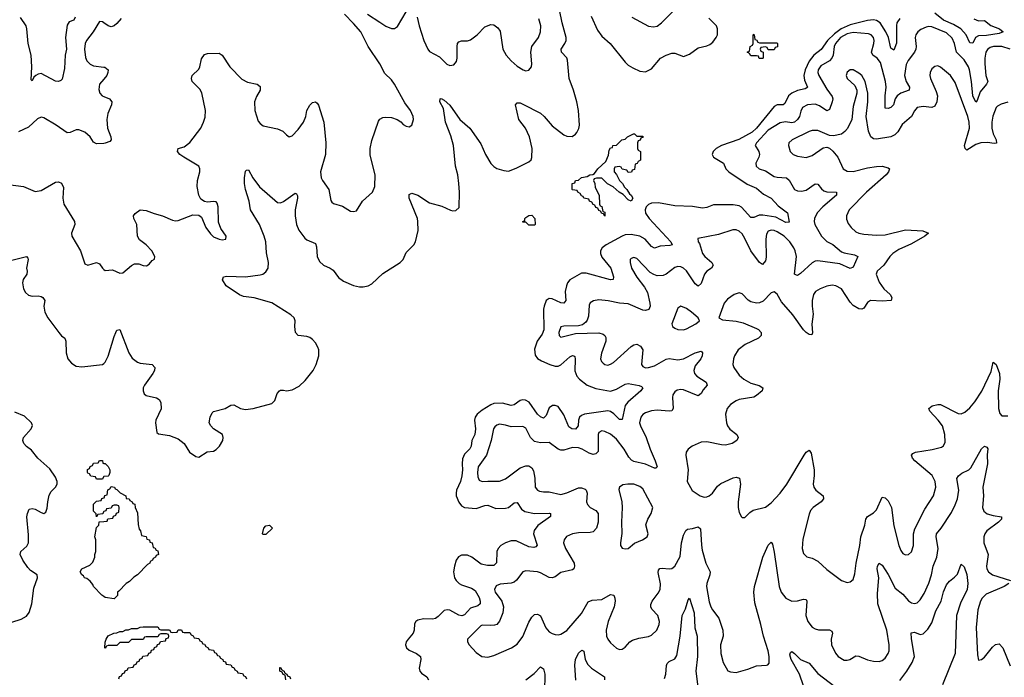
# Model space of a CAD drawing. Header units: inches. Extents: x 2001573 to 2220545, y 644482 to 846830.
# Tile 4 of 256: x 2019424 to 2026166, y 671568 to 676073. Entities that reach past the tile are written whole.
import ezdxf

# ---------------------------------------------------------------- set-up
doc = ezdxf.new("R2010")
doc.units = ezdxf.units.IN
doc.header["$MEASUREMENT"] = 0
doc.layers.add('C0617', color=7, linetype='Continuous')
doc.layers.add('C0627', color=7, linetype='Continuous')

msp = doc.modelspace()

# ---------------------------------------------------------------- linework, layer by layer
at = {"layer": 'C0617', "color": 5}
for points, elevation in [([(2019802.9, 676090), (2019794.6, 676070), (2019762.6, 676057.4), (2019750, 676036), (2019736.6, 675950), (2019744.3, 675870), (2019735.3, 675830), (2019730, 675738), (2019713.8, 675666.2), (2019704.9, 675655.1), (2019690, 675649.3), (2019670, 675652.3), (2019570, 675703), (2019550, 675698.9), (2019535.5, 675690), (2019521.7, 675678.3), (2019510, 675654), (2019501.5, 675661.5), (2019506.8, 675750), (2019502.3, 675830), (2019481.3, 675910), (2019473.5, 676010), (2019467.5, 676030), (2019430, 676086.9)], 240), ([(2020000, 676050.6), (2019990, 676057.6), (2019970, 676059.3), (2019926.2, 675990), (2019881, 675930), (2019873.1, 675910), (2019868.7, 675870), (2019874.4, 675814.4), (2019884.5, 675790), (2019907.1, 675767.1), (2019930, 675755.8), (2020000, 675747.3)], 260), ([(2020000, 675665.1), (2019971.6, 675630), (2019965.7, 675594.3), (2019971.7, 675570), (2019988.7, 675550), (2020000, 675545.5)], 260), ([(2020000, 675225.1), (2019950, 675221.6), (2019930, 675234.5), (2019906.3, 675270), (2019870, 675302.4), (2019830, 675318.4), (2019810, 675318), (2019770, 675299.5), (2019750, 675297.6), (2019673.7, 675350), (2019590, 675399.7), (2019570, 675404.4), (2019545.5, 675394.5), (2019483.8, 675336.2), (2019415.5, 675304.5)], 260), ([(2019344, 674944), (2019450.2, 674930.2), (2019530, 674895.5), (2019570, 674902.4), (2019670, 674959.5), (2019690, 674962.4), (2019710, 674953.4), (2019722.9, 674922.9), (2019719.6, 674850), (2019725.5, 674810), (2019800.3, 674690), (2019802, 674670), (2019778.4, 674610), (2019781.6, 674590), (2019840.3, 674490), (2019870, 674400.7), (2019890, 674390.4), (2019950.3, 674410.3), (2019970, 674400.7), (2019990.4, 674370.4), (2020000, 674362.3)], 260), ([(2019370, 674424.7), (2019470, 674450.3), (2019479.5, 674439.5), (2019482.4, 674430), (2019470.4, 674370.4), (2019475.8, 674350), (2019473.7, 674330), (2019448.2, 674291.8), (2019443.1, 674270), (2019450.4, 674230), (2019463.7, 674203.7), (2019484.8, 674184.8), (2019510, 674179.6), (2019550, 674181.5), (2019570, 674176), (2019582, 674170), (2019597.1, 674150), (2019590.4, 674110), (2019595.8, 674070), (2019617.6, 674030), (2019691.5, 673930), (2019710, 673907.4), (2019732.2, 673890), (2019740.3, 673870), (2019741.3, 673790), (2019754.3, 673750), (2019778.6, 673718.6), (2019810, 673699.6), (2019850, 673693.7), (2019990, 673710.4), (2020000, 673718.2)], 240), ([(2019370, 671946.3), (2019434.1, 671965.9), (2019470, 671987.3), (2019490, 672011), (2019508.2, 672071.8), (2019521.6, 672178.4), (2019547, 672250), (2019543.7, 672270), (2019498.9, 672298.9), (2019478.9, 672318.9), (2019446.6, 672370), (2019428, 672410), (2019431.6, 672430), (2019473.6, 672466.4), (2019483.5, 672490), (2019483.6, 672543.6), (2019473.3, 672666.7), (2019476.4, 672690), (2019490, 672719.1), (2019510, 672723.8), (2019530, 672719.3), (2019570, 672696.3), (2019590, 672690.8), (2019602, 672698), (2019613.1, 672726.9), (2019615.8, 672770), (2019625.2, 672814.8), (2019640.3, 672839.7), (2019670, 672870.7), (2019679.7, 672890), (2019680.5, 672910), (2019670, 672939.5), (2019630, 672995.6), (2019548.4, 673070), (2019504.6, 673124.6), (2019469.9, 673149.9), (2019452.2, 673170), (2019445.3, 673190), (2019450.9, 673210), (2019502, 673270), (2019511.6, 673291.6), (2019505.7, 673310), (2019456.5, 673356.5), (2019390, 673383.1)], 240), ([(2020000, 672942.2), (2019998, 672942), (2019990, 672926), (2019950, 672926), (2019942, 672942), (2019910, 672946), (2019902, 672962), (2019890, 672966), (2019888.4, 672971.6), (2019888, 672992), (2019902, 672998), (2019907.3, 673012.7), (2019922, 673018), (2019930, 673034), (2019962, 673038), (2019970, 673054), (2019990, 673052), (2019994, 673034), (2020000, 673033.2)], 220), ([(2020000, 672702.7), (2019998, 672702), (2019992.7, 672687.3), (2019958, 672682), (2019950, 672666), (2019948, 672688), (2019930, 672706), (2019930, 672754), (2019950, 672774), (2019982, 672778), (2019987.3, 672792.7), (2020000, 672797.3)], 220), ([(2020000, 672120.7), (2019986, 672130), (2019929.4, 672190), (2019924.1, 672204.1), (2019906.6, 672226.6), (2019884.7, 672244.7), (2019868.7, 672250), (2019862, 672262), (2019850, 672268.7), (2019838, 672290), (2019849.1, 672310.9), (2019904.7, 672335.3), (2019924, 672356), (2019938, 672390), (2019938, 672410), (2019946, 672430), (2019946, 672510), (2019938, 672530), (2019950, 672594), (2019966, 672610), (2019967.3, 672632.7), (2020000, 672635.9)], 220)]:
    msp.add_lwpolyline(points, dxfattribs=dict(at, elevation=elevation))
at = {"layer": 'C0627', "color": 5}
for points, elevation in [([(2020000, 673718.2), (2020010, 673726), (2020030, 673767.7), (2020070, 673902.8), (2020082, 673930), (2020090, 673944.9), (2020110, 673950.8), (2020170.3, 673790), (2020193.7, 673753.7), (2020230, 673725.7), (2020250, 673718.8), (2020330, 673710.3), (2020350.4, 673690), (2020346.4, 673670), (2020334.9, 673650), (2020279.5, 673570), (2020270.4, 673550), (2020270.5, 673530.5), (2020277.3, 673510), (2020290, 673499.1), (2020361.4, 673481.4), (2020378, 673470), (2020390.3, 673450), (2020392.5, 673407.5), (2020357.1, 673330), (2020353, 673310), (2020364, 673244), (2020374.8, 673234.8), (2020450, 673223.8), (2020510, 673200.7), (2020550.8, 673170), (2020586.8, 673110), (2020630, 673081), (2020650, 673076), (2020707.5, 673112.5), (2020750, 673116.3), (2020770, 673127.3), (2020792.7, 673150), (2020815.1, 673190), (2020818, 673210), (2020812, 673230), (2020750.9, 673270.9), (2020731.8, 673290), (2020722, 673310), (2020727.3, 673350), (2020741.1, 673378.8), (2020750, 673387.7), (2020829.8, 673410.2), (2020870, 673432), (2020890, 673434), (2020934.8, 673410), (2020970, 673401.7), (2021022, 673410), (2021150, 673443), (2021170, 673462.8), (2021187.5, 673512.5), (2021202.7, 673530), (2021210, 673534.4), (2021230, 673535.8), (2021250, 673530.4), (2021290, 673537.6), (2021337, 673563), (2021379.1, 673600.9), (2021433.1, 673670), (2021454.4, 673710), (2021472.3, 673770), (2021471.6, 673810), (2021464.5, 673830), (2021450, 673858), (2021430, 673882.6), (2021410, 673896.1), (2021390, 673902), (2021330, 673909.7), (2021311.6, 673930), (2021307.1, 673970), (2021309.7, 674010), (2021302.4, 674030), (2021281.6, 674050), (2021150, 674133.6), (2021030, 674168), (2020957.1, 674177.1), (2020930, 674187.3), (2020838.4, 674250), (2020812.3, 674290), (2020819, 674310), (2020843.3, 674316.7), (2020970, 674311), (2021070, 674323.9), (2021089.8, 674330.2), (2021110, 674345.3), (2021126.3, 674370), (2021127.2, 674410), (2021114.5, 674474.5), (2021109.2, 674550), (2021099.1, 674590), (2021065.3, 674670), (2021004.7, 674770), (2020996.4, 674830), (2020969.8, 674910), (2020963.1, 674950), (2020963.6, 674990), (2020970, 675034), (2020978, 675042), (2020990, 675044.7), (2021020.4, 674990), (2021067, 674927), (2021190, 674819.5), (2021210, 674818.3), (2021230, 674826.5), (2021310, 674884.9), (2021318.7, 674878.7), (2021326.2, 674866.2), (2021327, 674850), (2021310.3, 674770.3), (2021309.1, 674730), (2021318.9, 674670), (2021334.9, 674630), (2021375.6, 674575.6), (2021390, 674563.7), (2021450, 674539.1), (2021456.5, 674516.5), (2021460.2, 674450), (2021475.9, 674415.9), (2021504.9, 674390), (2021550.2, 674370.2), (2021570, 674356.5), (2021606.1, 674306.1), (2021641.5, 674281.5), (2021710, 674251.5), (2021750, 674243.7), (2021776.3, 674243.7), (2021810, 674250.4), (2021835.8, 674264.2), (2021910, 674333), (2022029.7, 674410.4), (2022049.3, 674430), (2022070, 674478.8), (2022122.7, 674530), (2022134.5, 674550), (2022152.4, 674627.6), (2022151.1, 674690), (2022147.1, 674710), (2022091.3, 674850), (2022090, 674874.8), (2022110, 674883.1), (2022150, 674871.3), (2022230, 674818.6), (2022314.7, 674794.7), (2022372.7, 674767.3), (2022390, 674763), (2022410, 674764.9), (2022432.9, 674787.1), (2022435.3, 674890), (2022430.8, 674950), (2022423.5, 675010), (2022409, 675070), (2022394.7, 675210), (2022376.9, 675276.9), (2022339.8, 675370), (2022325.3, 675465.3), (2022301.6, 675510), (2022302, 675530), (2022310, 675532), (2022330, 675521.3), (2022370, 675486.3), (2022438.4, 675390), (2022505.5, 675330), (2022581.5, 675221.5), (2022613.8, 675150), (2022650, 675088.6), (2022670, 675066.4), (2022690, 675053), (2022739, 675039), (2022770, 675034.9), (2022824.2, 675055.8), (2022910, 675098.8), (2022926.6, 675113.4), (2022931.5, 675128.5), (2022932.3, 675190), (2022915.9, 675270), (2022886.8, 675330), (2022840.9, 675390), (2022818, 675490), (2022830, 675502), (2022850, 675502), (2022870, 675494.3), (2022990, 675431.3), (2023014.3, 675410), (2023070, 675344.6), (2023150, 675283.1), (2023170, 675274), (2023207.6, 675272.4), (2023230, 675287.3), (2023239.7, 675300.3), (2023252.4, 675327.6), (2023256.9, 675350), (2023249.8, 675450), (2023238.9, 675510), (2023217, 675590), (2023185.3, 675670), (2023175.3, 675795.3), (2023170, 675811.2), (2023133.5, 675850), (2023131.9, 675870), (2023157.7, 675910), (2023165.7, 675930), (2023165.4, 675950), (2023138.3, 676050), (2023121.1, 676141.1)], 240), ([(2020000, 674362.3), (2020010, 674354), (2020059.9, 674359.9), (2020110, 674335.5), (2020130, 674339.3), (2020190, 674388.2), (2020210, 674399.3), (2020239.3, 674399.3), (2020270, 674387.7), (2020292.7, 674387.3), (2020310, 674398), (2020330, 674422), (2020348, 674432), (2020348.7, 674450), (2020329.3, 674490), (2020289.4, 674530), (2020244.5, 674564.5), (2020229.6, 674590), (2020225.1, 674670), (2020205.1, 674710), (2020203.7, 674730), (2020214, 674746), (2020250, 674770.8), (2020290, 674766.4), (2020345.1, 674745.1), (2020400.7, 674730), (2020470, 674699), (2020490, 674695.3), (2020510, 674696.9), (2020610, 674735.3), (2020650, 674734), (2020670, 674719.1), (2020698.4, 674650), (2020730, 674605.5), (2020750, 674586), (2020790, 674568), (2020810, 674564), (2020835.3, 674570), (2020837.2, 674590), (2020801.4, 674641.4), (2020784.6, 674684.6), (2020782.6, 674790), (2020776.4, 674816.4), (2020770, 674824.5), (2020750, 674827.8), (2020710, 674823.5), (2020690, 674826.3), (2020664.2, 674844.2), (2020650.9, 674870), (2020639.4, 674930), (2020642.3, 674970), (2020657.7, 675030), (2020657.4, 675050), (2020649.7, 675069.7), (2020547.8, 675130), (2020519.6, 675150), (2020505.1, 675170), (2020509.3, 675190), (2020550, 675202), (2020590, 675231.7), (2020663.5, 675330), (2020683.5, 675370), (2020694.2, 675405.8), (2020695.3, 675450), (2020671.7, 675571.7), (2020657.2, 675597.1), (2020606, 675650), (2020599.3, 675670), (2020605.2, 675690), (2020650, 675734.8), (2020658.4, 675750), (2020670, 675804.7), (2020690, 675834.8), (2020710, 675840.7), (2020790, 675843), (2020810.3, 675830.3), (2020863.8, 675750), (2020945.7, 675665.7), (2020983.5, 675643.5), (2021051, 675630), (2021070, 675614.8), (2021070.3, 675590), (2021045.5, 675545.5), (2021032.9, 675510), (2021033.1, 675450), (2021058, 675378), (2021070, 675360.4), (2021090, 675344.6), (2021190, 675326), (2021224.9, 675310), (2021250, 675282.8), (2021270, 675270.7), (2021290, 675278), (2021330, 675319.5), (2021367.1, 675370), (2021382.8, 675410), (2021390.9, 675450), (2021410, 675486.4), (2021430, 675504.4), (2021450, 675510.5), (2021460.7, 675500.7), (2021470, 675486.8), (2021507.2, 675370), (2021519.3, 675230), (2021517.2, 675150), (2021483.2, 675030), (2021487.2, 674990), (2021496.5, 674970), (2021540.7, 674910), (2021554.4, 674834.4), (2021562, 674822), (2021573.3, 674813.3), (2021634.4, 674794.4), (2021690, 674760.5), (2021710, 674758), (2021730, 674764), (2021772.3, 674830), (2021839.5, 674890), (2021856.3, 674930), (2021859.1, 675010), (2021824.8, 675144.8), (2021822.8, 675190), (2021835.9, 675244.1), (2021881.8, 675378.2), (2021890, 675390.5), (2021910, 675402), (2021930, 675405.7), (2021970, 675402.6), (2022008.9, 675388.9), (2022033.5, 675373.5), (2022050, 675354.8), (2022070, 675342.8), (2022090, 675338.8), (2022109.3, 675350.7), (2022120.9, 675390), (2022118, 675410), (2022099.5, 675450), (2022062, 675502), (2021990, 675631.4), (2021970, 675661.3), (2021923.2, 675703.2), (2021891, 675770), (2021809.8, 675890), (2021758.8, 675990), (2021710, 676047.4), (2021647, 676110)], 260), ([(2020118.3, 676081.7), (2020090, 676046.6), (2020070, 676029.6), (2020050, 676023), (2020030, 676029.7), (2020000, 676050.6)], 260), ([(2021806.4, 676110), (2021890, 676054.6), (2021930, 676029), (2021970, 676011.7), (2021990, 676013.4), (2022010, 676026.7), (2022070, 676125.5)], 260), ([(2025450, 676081.8), (2025430.8, 676050), (2025427.3, 676032.7), (2025427.7, 675912.3), (2025410, 675864.5), (2025390, 675877), (2025373.6, 675950), (2025354.3, 675990), (2025314.9, 676050), (2025290, 676067.2), (2025270, 676072), (2025230, 676067.8), (2025110, 676037.2), (2025049.3, 676010.7), (2025003.9, 675976.2), (2024954.7, 675930), (2024912.6, 675867.4), (2024862, 675830), (2024830, 675788.5), (2024801.2, 675730), (2024792.2, 675690), (2024797.4, 675657.4), (2024818.5, 675610), (2024814.8, 675605.2), (2024802, 675598), (2024750, 675587.9), (2024710.8, 675569.2), (2024688, 675550), (2024662.1, 675497.9), (2024651.8, 675490), (2024610, 675489.4), (2024590, 675478.8), (2024468.6, 675330), (2024438.8, 675301.2), (2024347.7, 675252.3), (2024228.5, 675210), (2024192.5, 675190), (2024171.3, 675170), (2024165.5, 675150), (2024174.7, 675130), (2024242.7, 675090), (2024259.1, 675050), (2024279, 675030), (2024406.2, 674946.2), (2024470, 674918), (2024517.3, 674877.3), (2024570, 674849.2), (2024618, 674798), (2024680.3, 674750), (2024693.8, 674686.2), (2024670, 674682.9), (2024600.7, 674720.7), (2024513.1, 674733.1), (2024486.5, 674733.5), (2024450, 674718.6), (2024430, 674716.8), (2024367.3, 674787.3), (2024350, 674797.1), (2024310, 674804.9), (2024175.2, 674804.8), (2024130, 674785.8), (2024098.3, 674781.7), (2024030, 674792.2), (2023910, 674796.9), (2023797.6, 674817.6), (2023750, 674815), (2023730, 674806.3), (2023713.7, 674790), (2023706.7, 674770), (2023710, 674747.8), (2023733.4, 674710), (2023883.2, 674550), (2023892, 674530), (2023875.1, 674524.9), (2023810, 674521), (2023770, 674508.6), (2023750, 674518.2), (2023707.1, 674570), (2023670, 674589.3), (2023610, 674601.7), (2023570, 674598), (2023550, 674590.4), (2023439.4, 674530), (2023412.9, 674510), (2023401.4, 674490), (2023400.7, 674470), (2023410, 674446), (2023470.8, 674370), (2023491, 674310), (2023488.1, 674291.9), (2023468.7, 674291.3), (2023303.8, 674336.2), (2023270, 674337.1), (2023191.5, 674290), (2023176, 674270), (2023167, 674250), (2023159.6, 674210), (2023163.8, 674150), (2023150, 674131), (2023130, 674134.1), (2023070, 674161.1), (2023050, 674162.7), (2023030, 674148.8), (2023014.3, 674110), (2023011.6, 674090), (2023012.1, 673947.9), (2023001.2, 673918.8), (2022967.5, 673870), (2022950, 673816.2), (2022954.1, 673774.1), (2022970, 673752.6), (2022996, 673736), (2023053.7, 673710), (2023090, 673698.1), (2023110, 673698.3), (2023130, 673707.9), (2023190, 673762.2), (2023210, 673772), (2023218.8, 673770), (2023225.1, 673765.1), (2023227.3, 673747.3), (2023226.1, 673666.1), (2023239, 673630), (2023256.1, 673610), (2023308.9, 673570), (2023370, 673545.9), (2023470, 673528.7), (2023510, 673541.9), (2023570, 673576.9), (2023590, 673579.3), (2023666.1, 673566.1), (2023680.7, 673560.7), (2023690.2, 673550), (2023677.7, 673530), (2023587.3, 673452.8), (2023569.6, 673430.4), (2023550, 673334.5), (2023530, 673334.5), (2023492.4, 673372.4), (2023470, 673387.5), (2023450, 673392.9), (2023290.4, 673370), (2023270, 673361), (2023258.2, 673350), (2023250.7, 673330), (2023247.6, 673290), (2023230, 673268.5), (2023203.7, 673270), (2023183.2, 673283.2), (2023150, 673365.3), (2023110, 673422.2), (2023090, 673430.6), (2023071.2, 673428.8), (2023050, 673413.5), (2023030, 673360.5), (2023010, 673343.8), (2022990, 673351.4), (2022970, 673370.5), (2022912.2, 673452.1), (2022887, 673467), (2022870, 673469.1), (2022850, 673463.2), (2022810, 673433.6), (2022790, 673430.4), (2022730, 673446.7), (2022670, 673443), (2022650, 673435.2), (2022590, 673397.5), (2022556.2, 673370), (2022542.9, 673350), (2022537.3, 673330), (2022544.5, 673270), (2022541.2, 673230), (2022520.5, 673190), (2022514.6, 673150), (2022506.9, 673133.1), (2022470, 673096.2), (2022455.8, 673064.2), (2022453, 673030), (2022456.6, 672990), (2022452.1, 672947.9), (2022442.1, 672910), (2022415.1, 672850), (2022411.8, 672830), (2022412.6, 672810), (2022430, 672768), (2022450, 672743.5), (2022470, 672731.8), (2022550, 672723.2), (2022610, 672744.7), (2022630, 672746.2), (2022683.6, 672723.6), (2022750, 672725.5), (2022770, 672732), (2022810, 672762), (2022830, 672766), (2022860.6, 672720.6), (2022882.8, 672702.9), (2022950, 672690.7), (2023051.8, 672691.8), (2023058.8, 672690), (2023059.1, 672670), (2022972.6, 672607.4), (2022946.8, 672573.2), (2022942.7, 672550), (2022966.6, 672473.4), (2022958.8, 672461.2), (2022943.4, 672456.6), (2022910, 672461.1), (2022822.4, 672502.4), (2022790, 672501.9), (2022750, 672488.5), (2022718, 672470), (2022699.3, 672450), (2022691.8, 672430), (2022688.6, 672351.4), (2022670, 672332.9), (2022626.3, 672333.7), (2022582.7, 672342.7), (2022519.3, 672390), (2022490, 672403.6), (2022450, 672404.3), (2022427.9, 672392.1), (2022412.1, 672370), (2022400.7, 672330), (2022395, 672290), (2022401.5, 672250), (2022411.8, 672230), (2022432.6, 672210), (2022450, 672200.4), (2022518.7, 672178.7), (2022542.4, 672162.4), (2022570, 672115.3), (2022577.8, 672090), (2022578, 672070), (2022562.1, 672057.9), (2022510, 672041.2), (2022470, 671994.8), (2022452.3, 671987.7), (2022430, 671993.6), (2022370, 672026.9), (2022350, 672030.5), (2022330, 672024.5), (2022290, 671983.7), (2022270, 671969.9), (2022250, 671965.7), (2022190, 671968.5), (2022150, 671958.6), (2022136.5, 671950), (2022126.7, 671933.3), (2022126, 671890), (2022118.9, 671870), (2022084.2, 671830), (2022071.2, 671810), (2022066.4, 671790), (2022072.6, 671770), (2022090, 671753.6), (2022141.3, 671730), (2022168.9, 671710), (2022171.5, 671690), (2022159.6, 671630), (2022164.6, 671610), (2022176.3, 671596.3), (2022212.7, 671570), (2022223.7, 671550)], 240), ([(2022146, 676090), (2022158.5, 676030), (2022191.3, 675930), (2022218.9, 675870), (2022230, 675855.8), (2022297.6, 675817.6), (2022348.6, 675768.6), (2022370, 675758), (2022396.9, 675763.1), (2022414.1, 675785.9), (2022418.7, 675810), (2022419.1, 675890), (2022422.6, 675910), (2022430, 675920.4), (2022450, 675928.8), (2022490, 675926.7), (2022510, 675934), (2022555.8, 675970), (2022610, 676023.6), (2022650, 676038.8), (2022670, 676036.5), (2022697.7, 676017.8), (2022713.1, 675993.1), (2022731.7, 675870), (2022755.6, 675830), (2022790, 675790.3), (2022830, 675753.4), (2022871.7, 675728.3), (2022890, 675723.1), (2022910, 675726), (2022927.6, 675750), (2022931, 675770), (2022923.5, 675850), (2022929.8, 675890), (2022977.2, 675950), (2022990.7, 675990), (2022993.3, 676030), (2022978.3, 676078.3)], 260), ([(2023337.6, 676097.6), (2023380.3, 676000.3), (2023410, 675960.3), (2023467, 675910), (2023570, 675780.5), (2023590, 675761.6), (2023622.4, 675742.4), (2023670, 675719.3), (2023710, 675715.5), (2023750, 675737.1), (2023811.5, 675810), (2023850.4, 675830.4), (2023890, 675843.6), (2023910, 675843.7), (2023970, 675820.5), (2024010, 675837.1), (2024070, 675879.5), (2024130, 675893.4), (2024150, 675902.6), (2024170, 675919.5), (2024192.3, 675950), (2024201, 675970), (2024203.1, 676010), (2024195.3, 676030), (2024142.7, 676082.7)], 240), ([(2023614.9, 676090), (2023730, 676027.4), (2023763.4, 676023.4), (2023790, 676028.9), (2023818.7, 676050), (2023894.1, 676125.9)], 260), ([(2025958.2, 676078.2), (2025990, 676065), (2026030, 676067), (2026073.6, 676033.6), (2026132.7, 676010), (2026158, 675990), (2026130, 675978.5), (2026044.3, 675964.3), (2025990, 675963), (2025967.5, 675950), (2025950, 675912), (2025930, 675913.3), (2025904.3, 675970), (2025867.9, 676010), (2025819, 676039), (2025750.5, 676070), (2025690, 676117.2)], 240), ([(2026205.8, 675870), (2026150, 675888.8), (2026091.9, 675888.1), (2026070, 675883.2), (2026051.1, 675868.9), (2026040.1, 675850), (2026032.2, 675810), (2026033.1, 675770), (2026040.5, 675690), (2026052.1, 675650), (2026044.2, 675630), (2026000.8, 675579.2), (2025980.3, 675519.7), (2025970, 675506.6), (2025950, 675551.8), (2025940.3, 675650), (2025927.6, 675730), (2025920.6, 675750), (2025890, 675796.5), (2025838.5, 675850), (2025825.7, 675910), (2025810, 675945), (2025770, 675981.6), (2025670, 676024.2), (2025650, 676026), (2025630, 676021.8), (2025594.7, 676005.3), (2025574.9, 675990), (2025560.2, 675970), (2025554.9, 675950), (2025562.3, 675890), (2025559.4, 675870), (2025550.1, 675849.9), (2025506.9, 675793), (2025493.6, 675766.4), (2025483.4, 675690), (2025493.9, 675650), (2025517.8, 675610), (2025514, 675590), (2025458, 675570), (2025432.3, 675550), (2025419.2, 675530), (2025406.4, 675490), (2025390, 675471.9), (2025370, 675463.5), (2025350, 675465.6), (2025350.4, 675550.4), (2025356.2, 675610), (2025353.4, 675650), (2025319.2, 675779.2), (2025295.5, 675810), (2025264.8, 675830), (2025255.8, 675850), (2025273.2, 675910), (2025274.9, 675930), (2025270, 675951.2), (2025253.5, 675970), (2025236.3, 675976.3), (2025130, 675983.8), (2025090, 675975.9), (2025045.3, 675950), (2025010.5, 675910), (2025001.9, 675890), (2024993.8, 675830), (2024985.6, 675810), (2024968.2, 675791.8), (2024910, 675755.8), (2024892.2, 675730), (2024889.5, 675710), (2024895.3, 675690), (2024950, 675595.6), (2024986.4, 675546.4), (2024990.9, 675530), (2024988, 675510), (2024970, 675458.3), (2024950, 675448.7), (2024901.6, 675481.6), (2024870, 675493.1), (2024818, 675490), (2024784.9, 675470), (2024773.3, 675446.7), (2024763.3, 675410), (2024750.7, 675389.3), (2024730, 675371.1), (2024710, 675365.5), (2024667.9, 675372.1), (2024630, 675366.5), (2024550, 675316.5), (2024468, 675230), (2024460.3, 675210), (2024485.2, 675170), (2024490.2, 675150), (2024485.5, 675130), (2024465.2, 675090), (2024466, 675070), (2024488, 675050), (2024530, 675036.6), (2024590, 674999.3), (2024610, 674993.2), (2024673.7, 674990), (2024693.8, 674973.8), (2024730, 674910.3), (2024750, 674899.1), (2024777.6, 674897.6), (2024810, 674905), (2024870, 674948.9), (2024890, 674947), (2024914.1, 674914.1), (2024930, 674900.6), (2024950, 674894.1), (2025016, 674890), (2025018, 674870), (2024922.6, 674790), (2024885.2, 674750), (2024865.2, 674710), (2024864.2, 674690), (2024869.3, 674670), (2024914.2, 674590), (2024950, 674553.4), (2024992.3, 674532.3), (2025050, 674482.7), (2025070, 674474.7), (2025140.9, 674460.9), (2025163.1, 674450), (2025130, 674376.2), (2025110, 674368.8), (2025039.4, 674399.4), (2024890, 674420.6), (2024870, 674417.5), (2024850, 674406.3), (2024770, 674334.2), (2024750, 674320.5), (2024742.5, 674322.5), (2024729.8, 674330), (2024742.6, 674450), (2024734.3, 674490), (2024725.2, 674510), (2024698.4, 674550), (2024657.8, 674590), (2024610, 674620.5), (2024590, 674629), (2024570, 674631.3), (2024550, 674623.5), (2024537.3, 674602.7), (2024533.6, 674570), (2024534.8, 674445.2), (2024530, 674420.7), (2024510, 674395.8), (2024490, 674408.3), (2024431.3, 674490), (2024390, 674574.5), (2024370, 674604.7), (2024350, 674623.1), (2024330, 674633.1), (2024306.3, 674633.7), (2024210, 674601.1), (2024067.3, 674572.7), (2024070.7, 674550), (2024078.7, 674538.7), (2024099.1, 674470), (2024115.2, 674450), (2024164, 674410), (2024172.6, 674390), (2024160.3, 674370), (2024130, 674350.7), (2024111.9, 674330), (2024090, 674264.5), (2024070, 674246.6), (2024050, 674263.5), (2023990, 674352.8), (2023970, 674370.7), (2023950, 674379.8), (2023930, 674381.2), (2023910, 674376.1), (2023851.6, 674330), (2023830, 674320.2), (2023790, 674318.6), (2023766.1, 674326.1), (2023741.6, 674341.6), (2023650, 674437.4), (2023630, 674443.6), (2023610, 674437), (2023604.9, 674430), (2023603.6, 674410), (2023614, 674370), (2023650, 674308.8), (2023701.4, 674241.4), (2023723.1, 674203.1), (2023739, 674130), (2023740.2, 674110), (2023732.9, 674087.1), (2023710, 674080.2), (2023690, 674083.2), (2023590, 674125.2), (2023530, 674131.3), (2023452.3, 674147.7), (2023390, 674153.2), (2023352.7, 674147.3), (2023330, 674132.8), (2023322.5, 674117.5), (2023319, 674041), (2023310, 674013.6), (2023300, 674000), (2023276.7, 673983.3), (2023250, 673974.5), (2023150, 673974), (2023130.4, 673969.6), (2023115.8, 673930), (2023118, 673910), (2023130, 673898), (2023230, 673922), (2023390, 673927.2), (2023418.8, 673918.8), (2023431.1, 673910), (2023436.3, 673896.3), (2023437.1, 673870), (2023407.8, 673787.8), (2023400.9, 673750), (2023407.2, 673730), (2023418.6, 673718.6), (2023430, 673710.3), (2023450, 673706.5), (2023470, 673711.7), (2023490, 673725.3), (2023610, 673832.8), (2023630, 673846), (2023650, 673850.3), (2023675.2, 673835.2), (2023690.2, 673810.2), (2023682.2, 673710), (2023690, 673695.8), (2023708.8, 673688.8), (2023730, 673689.5), (2023770, 673700.7), (2023850, 673746.3), (2023870, 673752.6), (2023930, 673743.5), (2023970, 673749.5), (2024050, 673790.2), (2024090, 673802.4), (2024100.3, 673790), (2024096.9, 673770), (2024087.2, 673750), (2024050, 673701.7), (2024039, 673670), (2024045.4, 673650), (2024061.1, 673630), (2024124.9, 673590), (2024130.4, 673570), (2024103.1, 673536.9), (2024090, 673512), (2024070, 673496.9), (2023970, 673535.9), (2023950, 673538.8), (2023926.3, 673533.7), (2023910, 673523), (2023897.2, 673502.8), (2023894.4, 673485.6), (2023899.6, 673410), (2023890, 673394), (2023870.2, 673389.8), (2023790, 673396.8), (2023750, 673394.2), (2023710, 673379.8), (2023691.7, 673368.3), (2023676.1, 673350), (2023668.6, 673311.4), (2023674, 673290), (2023713.7, 673210), (2023740.9, 673130), (2023775.8, 673050), (2023788, 673010), (2023778.7, 673001.3), (2023770, 672999.7), (2023708.3, 673028.3), (2023630, 673045.2), (2023614.1, 673054.1), (2023595.8, 673075.8), (2023563.9, 673130), (2023510, 673199.3), (2023470, 673232.5), (2023430, 673252), (2023410, 673255.4), (2023390, 673245.2), (2023385.5, 673230), (2023384.5, 673115.5), (2023370, 673097.7), (2023350, 673094.8), (2023322.9, 673102.9), (2023276.3, 673130), (2023250, 673139.8), (2023210, 673141.4), (2023150, 673123.2), (2023130, 673123.7), (2023110, 673130.7), (2023050, 673177.2), (2022990, 673173.8), (2022950, 673183.9), (2022922.5, 673210), (2022890, 673273.7), (2022870, 673285.3), (2022790, 673283.7), (2022750, 673295.9), (2022710, 673301.4), (2022690, 673295.1), (2022677, 673283), (2022668.4, 673270), (2022652.7, 673190), (2022620.4, 673090), (2022563, 673010), (2022558, 672970), (2022561.3, 672941.3), (2022570, 672918.4), (2022590, 672908.1), (2022630, 672911.9), (2022710, 672910.2), (2022750, 672928.4), (2022850, 673002.7), (2022890, 673017.4), (2022910, 673015.6), (2022930, 673001.7), (2022941.7, 672981.7), (2022952.4, 672932.4), (2022954.6, 672870), (2022968.5, 672850), (2022982.5, 672842.5), (2023010, 672837.6), (2023050, 672838.5), (2023130, 672820.9), (2023170, 672831.6), (2023250, 672866.7), (2023270, 672866.5), (2023295.9, 672855.9), (2023303.1, 672850), (2023310.2, 672830), (2023306, 672770), (2023311.6, 672751.6), (2023330, 672730.2), (2023369.4, 672709.4), (2023384.4, 672690), (2023385, 672630), (2023372.9, 672590), (2023350, 672565.3), (2023330, 672559.1), (2023250, 672557.9), (2023209.5, 672550.4), (2023168.9, 672531.2), (2023151.6, 672510), (2023148, 672490), (2023161.6, 672450), (2023220.2, 672350), (2023223.8, 672330), (2023217.3, 672310), (2023210, 672303.8), (2023130, 672285.3), (2023090, 672255.8), (2023070, 672249), (2023050, 672251.5), (2022990, 672284.4), (2022970.5, 672290.5), (2022890, 672296.1), (2022870, 672289.7), (2022826.7, 672233.3), (2022810, 672219.8), (2022790, 672213.3), (2022714.5, 672205.5), (2022686.2, 672193.8), (2022676.2, 672170), (2022680.2, 672150), (2022725.3, 672090), (2022737, 672050), (2022731.7, 672008.3), (2022710, 671951.3), (2022690.3, 671930), (2022675.2, 671924.8), (2022650, 671921.7), (2022590, 671925.1), (2022580.5, 671919.5), (2022490.4, 671830), (2022490.4, 671810), (2022501.3, 671790), (2022550, 671738.7), (2022589.4, 671710.6), (2022630, 671706.5), (2022670, 671716.1), (2022792.3, 671770), (2022830, 671794), (2022870, 671846.4), (2022910, 671944.4), (2022930, 671980.3), (2022950, 671998), (2022970, 672001.1), (2022990, 671988.2), (2023027.2, 671907.2), (2023050, 671880.3), (2023070, 671867.2), (2023090, 671861.1), (2023110, 671858.7), (2023130, 671863.7), (2023170, 671888.8), (2023270, 672005.3), (2023315.7, 672084.3), (2023343.3, 672096.7), (2023410, 672101.2), (2023470, 672134.3), (2023491.2, 672131.2), (2023499.6, 672110), (2023501.6, 672090), (2023495.2, 672050), (2023454.2, 671950), (2023440.2, 671890), (2023441.7, 671850), (2023450.3, 671830), (2023470, 671804.4), (2023510, 671768.4), (2023530, 671759.3), (2023550, 671761.6), (2023570, 671774.9), (2023601.6, 671810), (2023619, 671821), (2023664.4, 671835.6), (2023730, 671847.9), (2023750, 671856.5), (2023787.6, 671890), (2023803.5, 671930), (2023804.4, 671950), (2023792.4, 671990), (2023753.5, 672033.5), (2023746.4, 672050), (2023745.9, 672065.9), (2023754.5, 672090), (2023796.2, 672143.8), (2023809.8, 672170), (2023811.6, 672208.4), (2023795.2, 672284.8), (2023798, 672302), (2023807, 672313), (2023824, 672316.1), (2023870, 672310.2), (2023890, 672312.6), (2023910, 672329), (2023945.4, 672394.6), (2023955.8, 672490), (2023970, 672540.5), (2023985.8, 672574.2), (2023996.9, 672583.1), (2024030, 672586.4), (2024070, 672598.4), (2024084.9, 672584.9), (2024091.8, 672471.8), (2024097.9, 672437.9), (2024122.9, 672350), (2024152.4, 672290), (2024150.2, 672270), (2024128.7, 672211.3), (2024126.8, 672190), (2024145.1, 672085.1), (2024155.5, 672050), (2024166.9, 672030), (2024212, 671972), (2024239.3, 671890), (2024241.6, 671850), (2024222.4, 671790), (2024224.7, 671730), (2024240.3, 671670), (2024272.7, 671612.7), (2024290, 671604.9), (2024330, 671601.3), (2024410, 671623.6), (2024470, 671647.1), (2024538, 671650), (2024547.2, 671652.8), (2024554.9, 671665.1), (2024555.3, 671710), (2024549.8, 671750), (2024516.5, 671850), (2024499.8, 671930), (2024457.8, 672077.8), (2024449.8, 672150), (2024455.8, 672190), (2024512, 672390), (2024550, 672473.4), (2024570, 672493.4), (2024578.7, 672478.7), (2024590, 672424.7), (2024624.5, 672190), (2024637.1, 672150), (2024670, 672109.2), (2024710, 672090.2), (2024750, 672091.2), (2024790, 672102.3), (2024810, 672100.7), (2024814.6, 672090), (2024806, 671990), (2024819.6, 671950), (2024850, 671910.3), (2024870, 671899.1), (2024893.7, 671893.7), (2024970, 671893.4), (2024984.6, 671884.6), (2024988.9, 671870), (2024981.1, 671830), (2024981.8, 671790), (2025010, 671732.7), (2025027.4, 671710), (2025070, 671685.7), (2025090, 671684.2), (2025109, 671690), (2025150, 671714.9), (2025170, 671712.7), (2025228.1, 671688), (2025270, 671677.4), (2025310, 671676), (2025330, 671682.6), (2025350, 671698.4), (2025371.1, 671730), (2025377.3, 671750), (2025377.6, 671790), (2025361.1, 671890), (2025299.2, 672070), (2025297.6, 672142.4), (2025307.6, 672250), (2025294.2, 672310), (2025296.9, 672330), (2025310, 672350.5), (2025330, 672335.3), (2025370, 672271.5), (2025419, 672179), (2025470, 672138), (2025510, 672092.6), (2025530, 672078.5), (2025550, 672072.8), (2025570, 672078.3), (2025590, 672097.4), (2025617.3, 672142.7), (2025650, 672213.7), (2025667.9, 672270), (2025679.9, 672330), (2025703, 672390), (2025712.9, 672450), (2025699, 672530), (2025702.2, 672550), (2025734.2, 672590), (2025804, 672696), (2025830, 672748.7), (2025844.5, 672790), (2025853.4, 672850), (2025840.4, 672930), (2025852.6, 672947.4), (2025875, 672965), (2025922.9, 672990), (2025937.5, 673002.5), (2026010, 673133), (2026030, 673150.4), (2026045.2, 673145.2), (2026052.7, 673132.8), (2026047.6, 673092.4), (2026050.7, 673030), (2026019.8, 672870), (2026022.4, 672810), (2026017.5, 672730), (2026026.2, 672706.2), (2026048.4, 672688.4), (2026090, 672675.9), (2026147.5, 672667.5), (2026146, 672650), (2026127.1, 672630), (2026046.3, 672570), (2026032.3, 672550), (2026025.7, 672530), (2026026.5, 672490), (2026055, 672410), (2026043.7, 672330), (2026046.3, 672310), (2026056.9, 672290), (2026084, 672270), (2026208, 672230)], 260), ([(2020000, 675747.3), (2020006.5, 675746.5), (2020028.9, 675730), (2020028.1, 675710), (2020020.2, 675690), (2020000, 675665.1)], 260), ([(2026190, 675507.4), (2026145.5, 675494.5), (2026119.4, 675480.6), (2026109.1, 675470), (2026087.3, 675412.7), (2026080.1, 675370), (2026079.6, 675330), (2026089.7, 675289.7), (2026110.1, 675250), (2026112.5, 675227.5), (2026096.2, 675223.8), (2026050.9, 675230.9), (2026004.9, 675230), (2025970, 675217.2), (2025910, 675178.2), (2025896.8, 675190), (2025893.9, 675210), (2025926.9, 675330), (2025926.2, 675370), (2025916.7, 675410), (2025830, 675641.6), (2025798.3, 675690), (2025730, 675748.1), (2025710, 675756.3), (2025690, 675751.3), (2025670, 675735.6), (2025657.4, 675710), (2025655.6, 675690), (2025661.5, 675670), (2025699.6, 675579.6), (2025707.6, 675550), (2025703.5, 675510), (2025690, 675480.5), (2025670, 675470.8), (2025610, 675478.5), (2025570, 675471.9), (2025550.8, 675449.2), (2025529.3, 675410), (2025465.8, 675354.2), (2025436.5, 675303.5), (2025417, 675283), (2025390, 675270.7), (2025290, 675253.3), (2025270, 675255.5), (2025251, 675270), (2025236.8, 675310), (2025220.7, 675410), (2025230.8, 675510), (2025230.8, 675570), (2025213.5, 675650), (2025190, 675689.4), (2025170, 675705.6), (2025130, 675729.4), (2025110, 675729.4), (2025090, 675712), (2025082.4, 675690), (2025090.6, 675670), (2025141.8, 675621.8), (2025155.8, 675590), (2025157, 675570), (2025130, 675479), (2025122, 675390), (2025092.1, 675327.9), (2025073.9, 675306.1), (2025050, 675288.8), (2024997, 675277), (2024970, 675280.3), (2024890, 675312.4), (2024850, 675314.6), (2024830, 675307.7), (2024712.7, 675250), (2024690.4, 675230), (2024687.2, 675210), (2024698.7, 675170), (2024719.3, 675150), (2024750, 675137.6), (2024810, 675129.1), (2024850, 675143.2), (2024925.4, 675194.6), (2024950, 675199.6), (2024970, 675192.9), (2024992.1, 675172.1), (2025024.9, 675130), (2025062, 675050), (2025090, 675034.3), (2025130, 675033.2), (2025230, 675058.6), (2025290, 675067.9), (2025330, 675069.2), (2025370, 675058.7), (2025380.4, 675050), (2025372.9, 675030), (2025356.5, 675010), (2025222.6, 674890), (2025102.7, 674770), (2025084.7, 674730), (2025085.3, 674705.3), (2025096.7, 674676.7), (2025116.9, 674650), (2025150, 674619.6), (2025170.2, 674610.2), (2025204.1, 674604.1), (2025290, 674597.5), (2025350, 674599.8), (2025490, 674632.7), (2025607.3, 674627.3), (2025646, 674610), (2025622, 674590), (2025530, 674537.1), (2025442.8, 674497.2), (2025401.8, 674470), (2025381.7, 674450), (2025340.2, 674390), (2025295.6, 674350), (2025288.7, 674330), (2025310, 674275.3), (2025341.6, 674230), (2025384.2, 674190), (2025396.5, 674170), (2025390.2, 674149.8), (2025330, 674143.4), (2025250, 674148.5), (2025230, 674134.3), (2025204.2, 674095.8), (2025190, 674088.7), (2025170, 674091.7), (2025130, 674115.3), (2025110, 674137.6), (2025050, 674228.7), (2025011.8, 674250), (2024987, 674253), (2024950, 674246.2), (2024904.9, 674230), (2024873.1, 674210), (2024859.7, 674190), (2024850.1, 674149.8), (2024849.5, 674110), (2024856.2, 674056.2), (2024847.9, 673987.9), (2024853.6, 673926.4), (2024847.1, 673912.9), (2024830, 673916.4), (2024810, 673928.8), (2024790, 673948.8), (2024717, 674050), (2024640.4, 674140.4), (2024610, 674191.8), (2024590, 674207.6), (2024570, 674200.5), (2024514.8, 674145.2), (2024490, 674132.8), (2024469.8, 674129.8), (2024430, 674139.7), (2024411.5, 674151.5), (2024370, 674194), (2024350, 674200.5), (2024317.3, 674190), (2024270, 674157.6), (2024247.2, 674130), (2024210.8, 674030), (2024236.1, 674016.1), (2024330, 674008.4), (2024376.9, 673997), (2024470, 673957.6), (2024483.1, 673950), (2024500.3, 673930), (2024501.1, 673910), (2024483.1, 673890), (2024392, 673848), (2024343.2, 673810), (2024318, 673770), (2024311.3, 673750), (2024307.9, 673710), (2024314.7, 673690), (2024350, 673638.3), (2024381.7, 673610), (2024430, 673583.8), (2024487.1, 673567.1), (2024512.7, 673550), (2024507, 673530), (2024470, 673497.1), (2024450, 673487.3), (2024350.8, 673470), (2024330, 673462.4), (2024290, 673436.9), (2024269, 673410), (2024256.9, 673370), (2024262.6, 673310), (2024270.2, 673290), (2024287.5, 673267.5), (2024333.7, 673230), (2024343.1, 673210), (2024334.4, 673190), (2024303, 673170), (2024257.8, 673157.8), (2024230, 673159.8), (2024130, 673181.7), (2024090, 673178.3), (2024028, 673150), (2024000.5, 673130), (2023986.7, 673110), (2023985.7, 673090), (2024000.6, 672990), (2023993.7, 672910), (2024027.8, 672847.8), (2024084, 672810), (2024110, 672801.7), (2024130, 672803.1), (2024146, 672810), (2024168, 672830), (2024202.3, 672877.7), (2024224.4, 672895.6), (2024310, 672934), (2024330, 672939.5), (2024352.4, 672932.4), (2024359.2, 672890), (2024342.8, 672770), (2024342.7, 672730), (2024350, 672696), (2024366.7, 672666.7), (2024370, 672662.8), (2024390, 672662.8), (2024423.1, 672696.9), (2024446.6, 672713.4), (2024530, 672732.6), (2024570, 672762), (2024631.8, 672830), (2024677.4, 672890), (2024795.4, 673090), (2024810, 673110.4), (2024830, 673124), (2024842.3, 673102.3), (2024863, 672990), (2024864, 672950), (2024857.2, 672890), (2024861.5, 672870), (2024875.8, 672850), (2024924.9, 672810), (2024927, 672790), (2024912.2, 672770), (2024856.5, 672730), (2024839.6, 672710), (2024830, 672686), (2024786.6, 672513.4), (2024782.7, 672450), (2024790, 672416), (2024814.1, 672394.1), (2024850, 672384), (2024890, 672364), (2024950, 672307.2), (2025050, 672230.5), (2025090, 672218), (2025110, 672220.7), (2025130, 672238.8), (2025142.5, 672277.5), (2025150.9, 672350), (2025175.8, 672470), (2025182.5, 672530), (2025210.7, 672610), (2025218.2, 672650), (2025229.9, 672670.1), (2025270, 672695.5), (2025290, 672714.6), (2025330, 672802), (2025350, 672797.6), (2025370, 672777), (2025392.7, 672730), (2025410, 672606), (2025443.6, 672470), (2025456.7, 672436.7), (2025470, 672416.3), (2025490, 672406), (2025510, 672408.2), (2025530, 672428), (2025545.1, 672470), (2025545.1, 672550), (2025554.1, 672585.9), (2025621.1, 672718.9), (2025680.3, 672810), (2025696.8, 672870), (2025692.7, 672910), (2025671.9, 672950), (2025554, 673050), (2025537.2, 673070), (2025529.8, 673090.2), (2025538.9, 673101.1), (2025557.2, 673110), (2025672.7, 673127.3), (2025735.8, 673144.2), (2025750, 673153.4), (2025761.7, 673178.3), (2025759.2, 673230), (2025741.8, 673290), (2025713.6, 673330), (2025656, 673390), (2025648.2, 673410), (2025673, 673427), (2025710, 673436.9), (2025730, 673437.4), (2025850, 673373.8), (2025870, 673372.2), (2025896.6, 673383.4), (2025930, 673412.8), (2025965, 673455), (2026011.9, 673528.1), (2026076.8, 673663.2), (2026090, 673726), (2026110, 673710.5), (2026133.5, 673650), (2026135.2, 673610), (2026123.5, 673530), (2026125.4, 673410), (2026134.4, 673374.4), (2026150, 673359.5), (2026190, 673358.2)], 280), ([(2020000, 675545.5), (2020039.1, 675530), (2020054.3, 675510), (2020052.6, 675490), (2020026.9, 675430), (2020020.2, 675390), (2020026.2, 675330), (2020048.9, 675270), (2020050.3, 675250), (2020041.2, 675238.8), (2020010, 675225.7), (2020000, 675225.1)], 260), ([(2020000, 673033.2), (2020010, 673032), (2020030, 673012), (2020042, 672990), (2020042, 672970), (2020034, 672950), (2020030, 672946), (2020000, 672942.2)], 220), ([(2020000, 672797.3), (2020002, 672798), (2020007.3, 672812.7), (2020022, 672818), (2020027.3, 672852.7), (2020042, 672858), (2020050, 672874), (2020074, 672870), (2020078, 672858), (2020090, 672854), (2020111.1, 672831.2), (2020151.3, 672810), (2020152.7, 672792.7), (2020174, 672790), (2020178, 672778), (2020194, 672770), (2020198, 672758), (2020212.7, 672752.7), (2020214, 672730), (2020230, 672694), (2020235.3, 672615.3), (2020242, 672582), (2020252, 672570), (2020258, 672538), (2020290, 672532), (2020294, 672514), (2020312, 672510), (2020314, 672494), (2020332, 672490), (2020338, 672458), (2020350, 672454), (2020358, 672438), (2020370, 672434), (2020374, 672410), (2020358, 672402), (2020354, 672390), (2020338, 672382), (2020334, 672370), (2020318, 672362), (2020314, 672350), (2020299.6, 672340.4), (2020231.1, 672268.8), (2020205.4, 672254.6), (2020176.9, 672223.1), (2020154, 672210), (2020102, 672158), (2020094, 672150), (2020092.7, 672127.3), (2020070, 672106), (2020010, 672114), (2020000, 672120.7)], 220), ([(2020000, 672635.9), (2020022, 672638), (2020027.3, 672652.7), (2020062, 672658), (2020067.3, 672672.7), (2020082, 672678), (2020087.3, 672692.7), (2020102, 672698), (2020106, 672730), (2020102, 672742), (2020090, 672746), (2020070, 672746), (2020058, 672742), (2020050, 672726), (2020018, 672722), (2020012.7, 672707.3), (2020000, 672702.7)], 220), ([(2025450, 671545.4), (2025499.5, 671610), (2025535.6, 671670), (2025550.6, 671710), (2025529.8, 671830.2), (2025528.7, 671871.3), (2025550, 671876), (2025590, 671860.3), (2025610, 671864.4), (2025642.1, 671897.9), (2025670, 671941.7), (2025698, 672022), (2025733.5, 672090), (2025750, 672153.4), (2025770, 672201.3), (2025790, 672227), (2025825.9, 672254.1), (2025844.7, 672275.3), (2025870, 672342), (2025890, 672324.7), (2025910, 672271.3), (2025917.1, 672210), (2025910.7, 672170), (2025865, 672075), (2025838.4, 671990), (2025830.5, 671730), (2025742.9, 671517.1)], 240), ([(2026197.4, 672210), (2026164, 672190), (2026042.4, 672137.6), (2026014.2, 672110), (2026003.5, 672090), (2025984.8, 672030), (2025973.7, 671910), (2025982.3, 671722.3), (2025990, 671686), (2026010, 671690.7), (2026030, 671705.5), (2026085.4, 671774.6), (2026106.6, 671793.4), (2026130, 671796.5), (2026155.5, 671770), (2026206.9, 671646.9)], 260), ([(2023840.2, 671559.8), (2023848.5, 671590), (2023852, 671648), (2023857.5, 671662.5), (2023870, 671675.5), (2023910, 671694), (2023923.6, 671716.4), (2023946, 671850), (2023959.3, 671990), (2023983.6, 672036.4), (2024002, 672098), (2024010, 672110.8), (2024041.6, 672010), (2024046.1, 671906.1), (2024063.5, 671850), (2024065.1, 671710), (2024053.2, 671610), (2024075.9, 671430)], 240), ([(2020102, 671558), (2020107.3, 671572.7), (2020122, 671578), (2020127.3, 671592.7), (2020142, 671598), (2020147.3, 671612.7), (2020162, 671618), (2020167.3, 671632.7), (2020202, 671638), (2020207.3, 671652.7), (2020222, 671658), (2020227.3, 671672.7), (2020242, 671678), (2020247.3, 671692.7), (2020262, 671698), (2020267.3, 671712.7), (2020302, 671718), (2020307.3, 671732.7), (2020322, 671738), (2020327.3, 671752.7), (2020342, 671758), (2020347.3, 671772.7), (2020362, 671778), (2020367.3, 671792.7), (2020382, 671798), (2020387.3, 671812.7), (2020422, 671818), (2020427.3, 671832.7), (2020442, 671838), (2020446, 671850), (2020442, 671862), (2020430, 671866), (2020390, 671866), (2020378, 671862), (2020370, 671846), (2020290, 671846), (2020278, 671842), (2020270, 671826), (2020190, 671826), (2020170, 671806), (2020110, 671806), (2020090, 671786), (2020030, 671786), (2020018, 671782), (2020010, 671766), (2020006, 671770), (2020008.7, 671808.7), (2020015.3, 671830), (2020030, 671852), (2020068.9, 671871.2), (2020090, 671872), (2020110, 671882), (2020130, 671882), (2020150, 671892), (2020170, 671892), (2020190, 671902), (2020230, 671902), (2020248.4, 671911.6), (2020270, 671914), (2020370, 671914), (2020378, 671898), (2020390, 671894), (2020450, 671894), (2020458, 671878), (2020470, 671874), (2020502, 671878), (2020510, 671894), (2020532.7, 671892.7), (2020538, 671878), (2020550, 671874), (2020590, 671874), (2020598, 671858), (2020612.7, 671852.7), (2020618, 671838), (2020650, 671834), (2020658, 671818), (2020670, 671814), (2020678, 671798), (2020690, 671794), (2020698, 671778), (2020714, 671770), (2020718, 671758), (2020750, 671754), (2020758, 671738), (2020770, 671734), (2020778, 671718), (2020790, 671714), (2020798, 671698), (2020814, 671690), (2020818, 671678), (2020832.7, 671672.7), (2020838, 671658), (2020870, 671654), (2020878, 671638), (2020890, 671634), (2020898, 671618), (2020914, 671610), (2020918, 671598), (2020950, 671594), (2020958, 671578), (2020970, 671574), (2020978, 671558)], 220), ([(2023232.2, 671547.8), (2023224.4, 671650), (2023228.7, 671690), (2023250, 671734), (2023273.4, 671753.4), (2023286.6, 671746.6), (2023295.2, 671690), (2023314.5, 671654.5), (2023339.6, 671630), (2023428.9, 671570), (2023428.9, 671550)], 240), ([(2024789.9, 671510), (2024762.8, 671590), (2024705.5, 671690), (2024697.5, 671722.5), (2024702.4, 671737.6), (2024710, 671744), (2024730, 671730.4), (2024770, 671690.3), (2024830, 671664), (2024890, 671592.8), (2025004.6, 671504.6)], 240), ([(2021246, 671550), (2021242, 671582), (2021227.3, 671587.3), (2021222, 671602), (2021206, 671610), (2021206, 671634), (2021210, 671634), (2021218, 671618), (2021234, 671610), (2021238, 671598), (2021254, 671590), (2021258, 671578), (2021274, 671570), (2021278, 671558)], 220), ([(2022888.6, 671551.4), (2022945.7, 671594.3), (2022990, 671638.4), (2023010, 671625.5), (2023018.7, 671590), (2023017.3, 671470)], 240)]:
    msp.add_lwpolyline(points, dxfattribs=dict(at, elevation=elevation))
for points, elevation in [([(2024490, 675914), (2024610, 675914), (2024614, 675910), (2024612.7, 675887.3), (2024598, 675882), (2024590, 675866), (2024550, 675866), (2024542, 675882), (2024530, 675886), (2024498, 675882), (2024494, 675870), (2024498, 675858), (2024514, 675850), (2024514, 675810), (2024510, 675806), (2024487.3, 675807.3), (2024482, 675822), (2024470, 675826), (2024430, 675826), (2024422, 675842), (2024406, 675850), (2024422, 675858), (2024426, 675890), (2024442, 675898), (2024446, 675910), (2024446, 675970), (2024450, 675974), (2024454, 675970), (2024458, 675938), (2024470, 675934), (2024478, 675918)], 220), ([(2023650, 675274), (2023690, 675274), (2023692.7, 675267.3), (2023678, 675262), (2023672.7, 675247.3), (2023658, 675242), (2023654, 675230), (2023654, 675190), (2023658, 675178), (2023674, 675170), (2023674, 675110), (2023658, 675102), (2023652.7, 675087.3), (2023638, 675082), (2023632.7, 675047.3), (2023618, 675042), (2023612.7, 675027.3), (2023590, 675026), (2023582, 675042), (2023548.4, 675048.4), (2023542, 675062), (2023530, 675066), (2023498, 675062), (2023494, 675050), (2023494, 675030), (2023511.6, 675011.6), (2023532, 674970), (2023550.9, 674950.9), (2023564.7, 674924.7), (2023582, 674910), (2023599.6, 674879.6), (2023612, 674870), (2023622, 674850), (2023611.3, 674830), (2023590, 674838), (2023555.3, 674875.3), (2023528, 674890), (2023488.4, 674928.4), (2023449.1, 674949.1), (2023410, 674986), (2023372.7, 674987.3), (2023358, 674982), (2023354, 674970), (2023362, 674950), (2023363.6, 674923.6), (2023391, 674870), (2023394, 674810), (2023398, 674798), (2023410, 674794), (2023418, 674758), (2023430, 674754), (2023430, 674726), (2023422, 674742), (2023410, 674746), (2023402, 674762), (2023390, 674766), (2023382, 674782), (2023370, 674786), (2023362, 674802), (2023350, 674806), (2023342, 674822), (2023326, 674830), (2023322, 674842), (2023286, 674850), (2023282, 674862), (2023270, 674866), (2023262, 674882), (2023246, 674890), (2023242, 674902), (2023210, 674906), (2023206, 674910), (2023208, 674950), (2023226, 674954), (2023230, 674972), (2023250, 674974), (2023270, 674992), (2023310, 674998), (2023328, 675010), (2023349, 675011), (2023360.4, 675019.6), (2023382, 675050), (2023438, 675102), (2023456.4, 675143.6), (2023460.4, 675179.6), (2023470, 675194), (2023482, 675198), (2023486, 675210), (2023510, 675214), (2023546, 675250), (2023570, 675254), (2023586, 675270), (2023626, 675290), (2023634, 675290)], 220), ([(2022910, 674666), (2022890, 674686), (2022870, 674686), (2022868.7, 674690), (2022882, 674698), (2022882, 674710), (2022890, 674718), (2022910, 674731), (2022930, 674734), (2022952, 674710), (2022954, 674670), (2022950, 674666)], 220), ([(2023950, 674109.4), (2023930, 674097.2), (2023888.6, 673988.6), (2023894, 673970), (2023910, 673959.3), (2023930.4, 673950.4), (2023970, 673948.8), (2023990, 673954), (2024054, 673990), (2024079, 674010), (2024069.3, 674030), (2024024.5, 674070), (2023990, 674094.7)], 280), ([(2023588.3, 672891.7), (2023554.1, 672885.9), (2023530.5, 672870), (2023525.9, 672854.1), (2023547, 672770), (2023549.4, 672730), (2023544.5, 672630), (2023547.7, 672552.2), (2023537.3, 672490), (2023538.8, 672470), (2023550, 672451.3), (2023570, 672447.3), (2023590, 672450.7), (2023633, 672487), (2023688.7, 672510), (2023721.2, 672530), (2023726.6, 672550), (2023711.8, 672611.8), (2023724.8, 672650), (2023748.3, 672690), (2023758.7, 672730), (2023690, 672859.7), (2023670, 672875.6), (2023629.8, 672889.8)], 280), ([(2021090, 672546), (2021086, 672550), (2021095.3, 672590), (2021110, 672604.7), (2021134, 672610), (2021154, 672590), (2021110, 672546)], 220)]:
    msp.add_lwpolyline(points, close=True, dxfattribs=dict(at, elevation=elevation))

doc.saveas('drawing.dxf')
